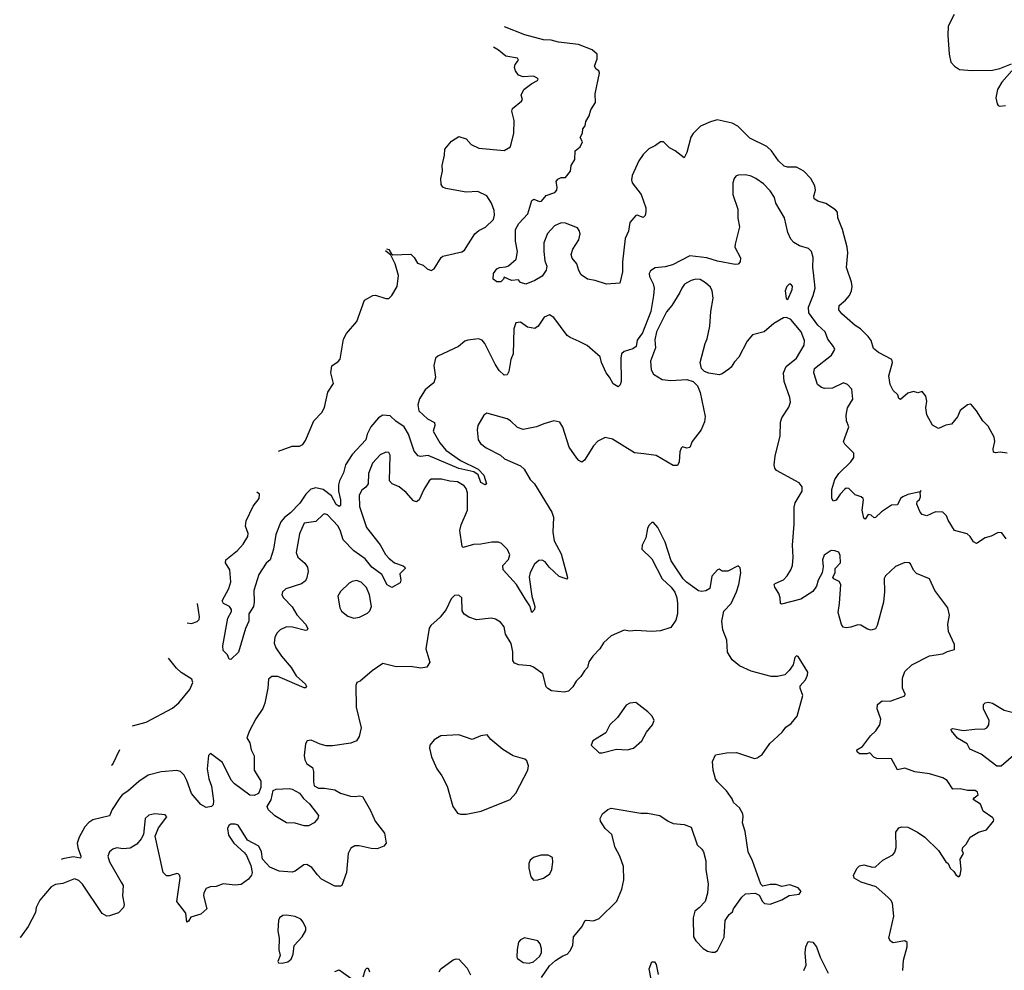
# Model space of a CAD drawing. Extents: x 2220333 to 2384341, y 721037 to 894043.
# Tile 154 of 256: x 2260510 to 2267246, y 832615 to 839122. Entities that reach past the tile are written whole.
import ezdxf

# ---------------------------------------------------------------- set-up
doc = ezdxf.new("R2010")
doc.units = 0

msp = doc.modelspace()

# ---------------------------------------------------------------- linework, layer by layer
at = {"layer": '0CON10XD'}
for points in [[(2266902.2, 839157.8), (2266861.2, 839078.8), (2266858.6, 839015), (2266869.4, 838885), (2266881.3, 838831.3), (2266905, 838803.8), (2266940.5, 838780.5), (2267025, 838773.3), (2267165, 838776), (2267215, 838788), (2267295, 838820)], [(2264860, 838260), (2264815, 838236.9), (2264775, 838200), (2264745.5, 838155), (2264699.5, 838055), (2264695.6, 838025), (2264700, 838005), (2264761.4, 837925), (2264794, 837835), (2264793.9, 837806.1), (2264788, 837782), (2264775, 837767.5), (2264735, 837783.8), (2264725, 837781.2), (2264685, 837733.8), (2264674.1, 837675), (2264651.6, 837625), (2264634.6, 837465), (2264634.4, 837395), (2264615, 837317.5), (2264525, 837310.6), (2264447, 837337), (2264395, 837346.4), (2264352, 837375), (2264334.6, 837404.6), (2264320.5, 837450.5), (2264289.3, 837489.3), (2264283.1, 837515), (2264295, 837552), (2264335.9, 837614.1), (2264343.3, 837656.7), (2264338.1, 837678.1), (2264325, 837696.7), (2264245, 837729.2), (2264215, 837732.3), (2264168.1, 837711.9), (2264120.6, 837659.4), (2264096.5, 837595), (2264095.6, 837534.4), (2264102.4, 837472.4), (2264115.8, 837435), (2264112.3, 837407.7), (2264085, 837366.2), (2264035, 837335.8), (2263972.4, 837312.4), (2263935, 837322.5), (2263921.7, 837341.7), (2263875, 837336), (2263825, 837360), (2263820, 837345), (2263801.7, 837328.3), (2263775, 837327.5), (2263750, 837345), (2263752, 837385), (2263775, 837416.2), (2263793.2, 837426.8), (2263835, 837430), (2263855, 837438), (2263906.8, 837483.2), (2263916.7, 837535), (2263901.4, 837605), (2263902.9, 837685), (2263925, 837725.8), (2263986.8, 837793.2), (2264014.6, 837885.4), (2264027.3, 837892.7), (2264065, 837878.1), (2264079.7, 837880.3), (2264110.6, 837919.4), (2264171.2, 837938.8), (2264183.9, 837956.1), (2264186.7, 837975), (2264180, 838015), (2264190.7, 838029.3), (2264215, 838042.5), (2264245, 838042.5), (2264277.5, 838085), (2264282.5, 838125), (2264307.5, 838165), (2264310, 838225), (2264345, 838252.5), (2264360, 838285), (2264343.8, 838315), (2264360, 838345), (2264362.5, 838375), (2264377.5, 838395), (2264383.3, 838425), (2264406.7, 838465), (2264416.7, 838505), (2264448.8, 838555), (2264446, 838615), (2264477.1, 838755), (2264472.3, 838772.3), (2264454.3, 838784.3), (2264443.1, 838805), (2264460.4, 838855), (2264460.8, 838885), (2264425.4, 838915.4), (2264332.1, 838952.1), (2264195, 838967.7), (2264145, 838982.2), (2264094.6, 838984.6), (2263965, 839017.3), (2263826.8, 839073.1)], [(2263018.3, 837553.4), (2263035, 837548.8), (2263050.7, 837520.7), (2263063.3, 837513.3), (2263185, 837517.5), (2263209.2, 837495), (2263232, 837455), (2263271.2, 837441.2), (2263297.7, 837417.7), (2263325, 837406.2), (2263345, 837416.7), (2263394.2, 837495), (2263405, 837502.9), (2263535, 837533.1), (2263554, 837545), (2263624.6, 837655.4), (2263651.2, 837678.8), (2263697.3, 837702.7), (2263752.2, 837755), (2263758.9, 837785), (2263755.4, 837815.4), (2263737.2, 837867.2), (2263705, 837916), (2263645, 837945.8), (2263565, 837940.8), (2263425, 837966), (2263405.8, 837975.8), (2263394, 837995), (2263391.4, 838035), (2263403.3, 838085), (2263400.8, 838125), (2263417.1, 838195), (2263418.8, 838235), (2263465, 838290), (2263515, 838323.3), (2263565.5, 838305.5), (2263597.6, 838267.6), (2263651.7, 838241.7), (2263825, 838226.9), (2263867.9, 838252.1), (2263890.8, 838345), (2263891.7, 838431.7), (2263875.8, 838495), (2263880.8, 838515), (2263943.8, 838565), (2263948.8, 838575), (2263941.2, 838605), (2263960, 838645), (2264013.3, 838685), (2264053.3, 838705), (2264056.2, 838715), (2264048.8, 838725), (2264025.2, 838735.2), (2263955, 838731.6), (2263923.2, 838743.2), (2263902, 838772), (2263894.6, 838795), (2263898.8, 838815), (2263915.6, 838835), (2263921.4, 838845), (2263915, 838857.8), (2263835, 838873.3), (2263785, 838914.5), (2263752.4, 838933.2)], [(2267297, 838773), (2267230, 838695), (2267200, 838645), (2267187.7, 838587.7), (2267196.1, 838546.1), (2267204, 838534), (2267215, 838530), (2267255, 838533.8)], [(2267265, 836154.5), (2267218, 836162), (2267185, 836156.7), (2267172.5, 836162.5), (2267168.8, 836185), (2267181.2, 836235), (2267176.2, 836265), (2267135, 836340), (2267098, 836375), (2267056.2, 836445), (2267022.5, 836485), (2267015, 836490), (2266995, 836486.7), (2266945, 836445.8), (2266925.6, 836404.4), (2266885, 836352.5), (2266845, 836347.5), (2266795, 836323.8), (2266755, 836346.7), (2266716.5, 836416.5), (2266709.4, 836465), (2266715, 836510), (2266710, 836545), (2266685, 836577.5), (2266655, 836567.5), (2266625, 836576.7), (2266585, 836566.2), (2266535, 836522.5), (2266525, 836530), (2266517.5, 836555), (2266485, 836583.3), (2266464.3, 836625), (2266457, 836683), (2266482, 836775), (2266476, 836795), (2266384.6, 836844.6), (2266351.3, 836871.3), (2266334.4, 836925), (2266315, 836952.5), (2266262, 837005), (2266225, 837029.2), (2266135, 837108.1), (2266114.2, 837135), (2266116, 837165), (2266158.5, 837201.5), (2266186.5, 837235), (2266200.9, 837265), (2266204.7, 837295.3), (2266200.8, 837325), (2266165.9, 837425), (2266175.6, 837525), (2266171.4, 837565), (2266140, 837685), (2266106.9, 837765), (2266103.8, 837805), (2266091.2, 837821.2), (2266025, 837864.2), (2265970.8, 837880.8), (2265946, 837895), (2265943.5, 837915), (2265954.6, 837955), (2265948.7, 837985), (2265922.3, 838035), (2265874.8, 838085), (2265825, 838113.3), (2265762.9, 838112.9), (2265739.4, 838119.4), (2265700.8, 838155), (2265652.2, 838225), (2265622.5, 838255), (2265505, 838311.9), (2265422.8, 838392.8), (2265385, 838414.4), (2265282.7, 838437.3), (2265235, 838424), (2265167.7, 838392.3), (2265117.3, 838342.7), (2265101.9, 838318.1), (2265075, 838213.3), (2265055, 838176.7), (2264995, 838224.3), (2264955, 838244), (2264915, 838285.6), (2264895, 838286.4), (2264860, 838260)], [(2266992.4, 835602.4), (2266905, 835625.8), (2266862.9, 835695), (2266851.2, 835725), (2266825, 835750), (2266775, 835754), (2266715, 835726.2), (2266683.3, 835735), (2266670.5, 835750.5), (2266647.5, 835805), (2266650, 835825), (2266665, 835837.5), (2266673.3, 835855), (2266670, 835890), (2266675, 835890), (2266675, 835900), (2266670, 835890), (2266585, 835871.2), (2266551.2, 835855), (2266535, 835843.8), (2266515, 835802), (2266475, 835798.6), (2266406.9, 835753.1), (2266365, 835714.2), (2266355, 835711.2), (2266335, 835730), (2266315, 835733.8), (2266295, 835702.5), (2266285, 835710), (2266273.1, 835765), (2266283.3, 835835), (2266280, 835845), (2266265.9, 835855.9), (2266225, 835868.8), (2266182.7, 835912.7), (2266165, 835915.8), (2266155, 835909.2), (2266123.1, 835875), (2266095, 835832), (2266075, 835826.7), (2266065.9, 835845.9), (2266067.1, 835905), (2266085.5, 835974.5), (2266115, 836015.7), (2266195, 836095.8), (2266215.7, 836125), (2266217.5, 836155), (2266155, 836216.2), (2266146, 836235), (2266181.4, 836335), (2266167.2, 836377.2), (2266163.3, 836415), (2266173.3, 836465), (2266210.6, 836525), (2266202.6, 836592.6), (2266174.3, 836624.3), (2266145, 836635.7), (2266070.9, 836599.1), (2266015, 836597.5), (2265995, 836604.2), (2265968, 836625), (2265941.9, 836705), (2265947.5, 836735), (2266062.9, 836825), (2266085.5, 836865), (2266078.1, 836885), (2266037.8, 836935), (2266020, 836985), (2265971, 837031), (2265909.7, 837115), (2265906.3, 837155), (2265938.7, 837235), (2265951.8, 837285), (2265940.4, 837390.4), (2265935.6, 837425), (2265938.6, 837495), (2265928, 837535), (2265905.7, 837555.7), (2265845, 837574.2), (2265805.9, 837595.9), (2265785, 837618.8), (2265765.5, 837665.5), (2265743.3, 837765), (2265682, 837865), (2265674, 837905), (2265645, 837951.2), (2265599.5, 837999.5), (2265546, 838035), (2265515, 838050), (2265475, 838059.4), (2265425, 838057.5), (2265409.5, 838050.5), (2265398, 838035), (2265389.2, 838005), (2265388.6, 837925), (2265422, 837825), (2265422.3, 837762.3), (2265434, 837705), (2265403.6, 837586.4), (2265403.3, 837565), (2265441.7, 837491.7), (2265440, 837465), (2265425, 837447.5), (2265405, 837446.2), (2265285, 837468.1), (2265211.7, 837491.7), (2265095, 837505.8), (2264976, 837444), (2264925, 837429.6), (2264857.4, 837422.6), (2264825, 837403.8), (2264817.1, 837385), (2264818.1, 837365), (2264844.6, 837314.6), (2264850.5, 837285), (2264846.9, 837233.1), (2264826.7, 837125), (2264770.8, 836979.2), (2264735, 836928.8), (2264726.5, 836885), (2264705, 836868.2), (2264645, 836851.5), (2264627.5, 836835), (2264621.8, 836805), (2264625.4, 836645), (2264618, 836622), (2264605, 836608.9), (2264570.5, 836630.5), (2264545.9, 836675.9), (2264521.9, 836705), (2264491.1, 836775), (2264481.4, 836815), (2264391.7, 836891.7), (2264338.1, 836918.1), (2264275.5, 836945.5), (2264255, 836960.8), (2264163.4, 837083.4), (2264135, 837101.2), (2264097.5, 837085), (2264057.5, 837025), (2264035, 837007.5), (2263985, 837017.5), (2263935, 837052.5), (2263905, 837047.5), (2263890, 837005), (2263886.9, 836835), (2263870.8, 836795), (2263856.8, 836713.2), (2263845, 836691.2), (2263825, 836688), (2263791.1, 836721.1), (2263761.8, 836765), (2263692.9, 836905), (2263675, 836928), (2263648.1, 836938.1), (2263575, 836928.8), (2263555, 836920.5), (2263511.4, 836885), (2263370.7, 836819.3), (2263355, 836805.4), (2263344.3, 836755), (2263355.4, 836674.6), (2263342.8, 836637.2), (2263325, 836621.4), (2263285, 836588.6), (2263245, 836526), (2263234.6, 836485), (2263240.9, 836445), (2263300.2, 836390.2), (2263348.6, 836365), (2263350, 836345), (2263338, 836305), (2263384.4, 836225), (2263424.4, 836175), (2263525, 836104.6), (2263645.5, 836045), (2263685, 836003.1), (2263703.3, 835945), (2263695, 835938.8), (2263665, 835954.6), (2263647.1, 836007.1), (2263617, 836027), (2263515, 836050), (2263305, 836139.2), (2263251.2, 836131.2), (2263235, 836136.2), (2263208.7, 836168.7), (2263170.6, 836285), (2263140.8, 836335), (2263083.5, 836373.5), (2263045, 836410.4), (2262995, 836413.9), (2262965, 836396.2), (2262912.1, 836335), (2262888.2, 836285), (2262878.2, 836245), (2262783.6, 836145), (2262739.1, 836075), (2262725, 836019.2), (2262697.5, 835965), (2262691.5, 835938.5), (2262690.9, 835895), (2262704.1, 835835), (2262704.4, 835795.6), (2262695, 835790.6), (2262675, 835802.3), (2262642.8, 835862.8), (2262585, 835907.1), (2262535, 835917.5), (2262502.2, 835907.8), (2262467.3, 835875), (2262427.2, 835812.8), (2262362.6, 835747.4), (2262321.1, 835715), (2262297.5, 835685), (2262262.2, 835597.8), (2262247, 835497), (2262224, 835425), (2262195, 835401.4), (2262145.5, 835325), (2262111.9, 835215), (2262114.6, 835135.4), (2262109.4, 835105), (2262076.9, 835055), (2262078.5, 835005), (2262054.6, 834955.4), (2262006.9, 834793.1), (2261955, 834742), (2261942.5, 834745), (2261932.5, 834775), (2261903, 834803), (2261900, 834835), (2261934.4, 835025), (2261958.7, 835071.3), (2261959.2, 835085), (2261945, 835104.2), (2261905, 835126.2), (2261894.2, 835145), (2261940.6, 835229.4), (2261954.7, 835275), (2261947.1, 835357.1), (2261916.9, 835405), (2261919.4, 835425), (2262000.5, 835489.5), (2262037.9, 835532.1), (2262070.4, 835585), (2262072.3, 835605), (2262055.3, 835655), (2262059.4, 835690.6), (2262107.8, 835792.2), (2262148.9, 835845), (2262151.1, 835875), (2262132.7, 835888.8)], [(2262281.6, 836168.6), (2262375, 836201.9), (2262425, 836203.5), (2262447, 836213), (2262465, 836241.4), (2262522.8, 836377.2), (2262576.1, 836433.9), (2262595, 836467.5), (2262617.8, 836572.2), (2262657.8, 836632.2), (2262639.5, 836705), (2262645, 836752.5), (2262687.8, 836782.2), (2262701.3, 836798.7), (2262725.5, 836935), (2262746.2, 836975), (2262815.4, 837055), (2262867.8, 837202.2), (2262925, 837233.3), (2262943.4, 837236.6), (2263015, 837213.5), (2263035, 837214.4), (2263055, 837234.3), (2263092.2, 837295), (2263100.8, 837370.8), (2263079.7, 837449.7), (2263049.3, 837509.3), (2263011.6, 837540.8)], [(2266552.6, 832612.6), (2266556.7, 832685), (2266582.5, 832775), (2266581.2, 832805), (2266565, 832816.7), (2266485, 832803.3), (2266467.5, 832815), (2266456.7, 832835), (2266490.8, 832985), (2266480, 833075), (2266470, 833095), (2266448.8, 833115), (2266370, 833185), (2266267.3, 833217.3), (2266218.8, 833245), (2266214.2, 833265), (2266240, 833315), (2266255, 833330), (2266285, 833336), (2266345, 833320), (2266365, 833323.8), (2266415, 833368), (2266484.2, 833405.8), (2266496.8, 833423.2), (2266505.7, 833455), (2266505, 833560), (2266525, 833590), (2266545, 833596.2), (2266585, 833593.8), (2266651.2, 833561.2), (2266703.3, 833525), (2266795, 833433.8), (2266845, 833357.5), (2266862.5, 833345), (2266876.2, 833315), (2266901.7, 833291.7), (2266916.2, 833265), (2266935, 833254), (2266944.1, 833265.9), (2266950.6, 833305), (2266944.4, 833375.6), (2266966, 833415), (2266957.5, 833435), (2266962.5, 833455), (2266985, 833477.5), (2267012.5, 833525), (2267069.3, 833560.7), (2267125, 833576.7), (2267172.5, 833635), (2267173.3, 833645), (2267167.7, 833657.7), (2267102.5, 833705), (2267083, 833753), (2267033, 833783), (2267040, 833795), (2267067.5, 833815), (2267063.3, 833835), (2267047.5, 833845), (2266995, 833846.5), (2266945, 833856.2), (2266895, 833854), (2266855, 833914), (2266825, 833932.9), (2266735, 833960), (2266635, 833973.8), (2266565, 833998), (2266515, 833986.7), (2266475, 834063.3), (2266375, 834065.6), (2266353.6, 834073.6), (2266325, 834103.3), (2266305, 834097.5), (2266255, 834097.5), (2266239.3, 834109.3), (2266237.5, 834125), (2266275, 834146.7), (2266329.7, 834220.3), (2266368, 834255), (2266395.5, 834294.5), (2266401.9, 834335), (2266375.8, 834405), (2266378.8, 834435), (2266410.3, 834459.7), (2266465, 834458), (2266565, 834492.5), (2266566.7, 834505), (2266550, 834545), (2266550, 834615), (2266565, 834660), (2266613.3, 834705), (2266735, 834768), (2266825, 834780), (2266857, 834797), (2266905, 834810), (2266905.7, 834845.7), (2266864.3, 834935), (2266860, 834985), (2266871.5, 835045), (2266859.5, 835095), (2266771.1, 835215), (2266734.2, 835294.2), (2266645, 835332), (2266624.5, 835354.5), (2266605, 835396.2), (2266594.1, 835404.1), (2266565, 835406), (2266501.7, 835378.3), (2266434.2, 835315), (2266423.1, 835296.9), (2266425.6, 835205), (2266420, 835135), (2266376, 834974), (2266365, 834952.5), (2266335, 834943.3), (2266309.3, 834949.3), (2266265, 834977.5), (2266245, 834980), (2266195, 834963.3), (2266165, 834960), (2266143.9, 834963.9), (2266131.7, 834981.7), (2266108.8, 835065), (2266119.6, 835125), (2266127.5, 835255), (2266116.2, 835276.2), (2266078.8, 835295), (2266074, 835305), (2266090, 835335), (2266090, 835365), (2266125.6, 835405), (2266124.2, 835455), (2266115, 835476), (2266086.8, 835486.8), (2266062.4, 835487.6), (2266014.5, 835455.5), (2266002, 835425), (2266005.8, 835375.8), (2266000, 835335), (2265971.9, 835285), (2265961.4, 835245), (2265935, 835207.5), (2265855, 835154.3), (2265721.3, 835121.3), (2265715.8, 835125.8), (2265713.1, 835165), (2265703, 835193), (2265675, 835237.5), (2265672.5, 835255), (2265677.3, 835262.7), (2265735, 835288.1), (2265760.5, 835315), (2265785.3, 835355), (2265797.5, 835385), (2265802, 835442), (2265797.1, 835525), (2265807.6, 835667.6), (2265808.1, 835785), (2265815.7, 835815), (2265862, 835895), (2265863.8, 835925), (2265842.3, 835952.3), (2265687, 836037), (2265675, 836052.5), (2265670.8, 836075), (2265678.6, 836135), (2265713.6, 836273.6), (2265713.9, 836366.1), (2265725, 836397.5), (2265771.2, 836468.8), (2265784, 836505), (2265779.4, 836535), (2265740, 836645), (2265735.4, 836705), (2265753, 836747), (2265825, 836806.2), (2265875.8, 836894.2), (2265879.7, 836925), (2265855.3, 836985), (2265785, 837070), (2265755, 837083.3), (2265735, 837080.6), (2265668.3, 837041.7), (2265602.5, 836985), (2265523.8, 836965), (2265487.9, 836922.1), (2265428.7, 836811.3), (2265399.7, 836780.3), (2265377.3, 836742.7), (2265360.7, 836729.3), (2265315, 836696.7), (2265295, 836690), (2265225, 836702.5), (2265193.9, 836713.9), (2265173.6, 836733.6), (2265166.2, 836775), (2265200, 836905), (2265213.7, 836936.3), (2265230.6, 837025), (2265237.8, 837125), (2265253.5, 837215), (2265248.2, 837265), (2265235, 837290.6), (2265201.2, 837321.2), (2265165, 837342.5), (2265135, 837346.4), (2265102.6, 837337.4), (2265058.5, 837311.5), (2265038.8, 837285), (2265025.9, 837254.1), (2264970.6, 837165), (2264935, 837122.5), (2264866.5, 836985), (2264855, 836930), (2264859.6, 836875), (2264824.4, 836785), (2264829.2, 836725), (2264845, 836696.2), (2264905, 836660), (2264965, 836652.5), (2265075, 836658.8), (2265116.4, 836646.4), (2265146.1, 836616.1), (2265165, 836570), (2265198.8, 836405), (2265195, 836370), (2265171.2, 836315), (2265111.2, 836235), (2265095, 836192.5), (2265075, 836190), (2265045, 836197.5), (2265035, 836190), (2265026.2, 836165), (2265021.2, 836095), (2265010.7, 836069.3), (2264980.5, 836070.5), (2264865, 836138.6), (2264780.9, 836150.9), (2264715, 836156), (2264565, 836250), (2264515, 836262.9), (2264465, 836235.8), (2264435, 836206), (2264375, 836106.7), (2264355, 836093.3), (2264335, 836103.8), (2264320.7, 836120.7), (2264270, 836195), (2264225, 836332.5), (2264205, 836366.7), (2264165, 836376.2), (2264095, 836356.2), (2264045.7, 836334.3), (2263955, 836316), (2263915, 836330), (2263868.8, 836375), (2263845, 836389.2), (2263705, 836428), (2263684.2, 836415.8), (2263644.2, 836345), (2263639.2, 836315), (2263647.1, 836245), (2263661.7, 836221.7), (2263700.5, 836190.5), (2263800.3, 836140.3), (2263826.8, 836116.8), (2263935, 836068.1), (2263962, 836045), (2264002.9, 835975), (2264032.9, 835945), (2264151.3, 835751.3), (2264162.7, 835717.3), (2264156.5, 835615), (2264166.5, 835555), (2264214.2, 835465), (2264256.7, 835303.3), (2264255, 835293.3), (2264200.8, 835310.8), (2264132, 835375), (2264105, 835411.2), (2264085, 835422), (2264060.5, 835419.5), (2264030.8, 835395), (2264002.9, 835337.1), (2263994.5, 835305), (2264013.1, 835175), (2264033.1, 835105), (2264031.5, 835085), (2264014.3, 835065), (2263999.2, 835109.2), (2263967.1, 835157.1)], [(2265765, 837207.5), (2265795.8, 837275), (2265796.8, 837296.8), (2265785, 837312), (2265775, 837310.8), (2265757.5, 837295), (2265747.1, 837265), (2265752.7, 837212.7), (2265765, 837207.5)], [(2263967.1, 835157.1), (2263907.9, 835255), (2263818.6, 835355), (2263815.8, 835385), (2263855, 835428), (2263862.1, 835457.9), (2263848.2, 835495), (2263805, 835535.4), (2263785, 835545.9), (2263740, 835545), (2263665, 835531.1), (2263615, 835529.5), (2263545, 835508), (2263538, 835515), (2263520.9, 835625), (2263530.9, 835665), (2263574.6, 835765), (2263573.6, 835883.6), (2263565, 835913.8), (2263551.1, 835931.1), (2263505, 835959.5), (2263453.1, 835963.1), (2263395, 835977.8), (2263325, 835976.5), (2263311.9, 835965), (2263274.5, 835905), (2263243.6, 835835), (2263225, 835822.3), (2263205, 835828.2), (2263154.6, 835885), (2263105, 835923.8), (2263057.5, 835945), (2263040.6, 835965), (2263045, 836140), (2263035, 836160), (2263015, 836160.8), (2262975, 836142.5), (2262923.2, 836086.8), (2262897.3, 836015), (2262893.1, 835945), (2262878, 835922), (2262849.5, 835900.5), (2262831.8, 835868.2), (2262835, 835790), (2262882, 835645), (2262976.2, 835526.2), (2263011.9, 835461.9), (2263035, 835435.6), (2263075, 835404.6), (2263132.6, 835382.6), (2263143.8, 835375), (2263146.2, 835365), (2263111.7, 835328.3), (2263117.9, 835285), (2263113.2, 835266.8), (2263055, 835235.5), (2263025, 835253.5), (2262988.1, 835325), (2262919.6, 835375), (2262872.5, 835432.5), (2262795.6, 835485.6), (2262722.2, 835562.2), (2262705, 835621.9), (2262688.6, 835655), (2262615, 835733.3), (2262595, 835740), (2262585, 835735.6), (2262535, 835687.8), (2262456, 835675), (2262425, 835603.3), (2262401.5, 835475), (2262412.7, 835442.7), (2262460.8, 835400.8), (2262478.9, 835375), (2262483.5, 835345), (2262473.1, 835295), (2262462.2, 835277.8), (2262438.8, 835261.2), (2262330, 835225), (2262308.8, 835205), (2262304.2, 835185), (2262313.8, 835165), (2262373.3, 835103.3), (2262405, 835048.6), (2262466.2, 834985), (2262481.9, 834955), (2262476.4, 834943.6), (2262465, 834941.1), (2262376.8, 834963.2), (2262334.1, 834965.9), (2262292.2, 834945), (2262271.9, 834925), (2262254.6, 834895.4), (2262250.5, 834855), (2262262.9, 834822.9), (2262300, 834765), (2262367.3, 834687.3), (2262401.6, 834631.6), (2262465, 834572.5), (2262472.5, 834555), (2262465, 834547.5), (2262455, 834548.8), (2262275, 834625.6), (2262234.3, 834625.7), (2262211.4, 834608.6), (2262206.8, 834546.8), (2262186.9, 834443.1), (2262172.2, 834407.8), (2262125, 834335.8), (2262081.9, 834255), (2262064.2, 834205), (2262085, 834172.5), (2262094.4, 834125), (2262113.7, 834083.7), (2262113.6, 833985), (2262158.5, 833908.5), (2262160, 833865), (2262144.2, 833825.8), (2262115, 833810.4), (2262085, 833812.9), (2261980.1, 833890.1), (2261956.8, 833916.8), (2261897.1, 834037.1), (2261815, 834098), (2261801.2, 834085), (2261791.5, 833995), (2261804.5, 833925), (2261822.5, 833875), (2261835.4, 833775), (2261833.2, 833746.8), (2261822, 833735), (2261785, 833730), (2261749.5, 833749.5), (2261685, 833824), (2261653.8, 833915), (2261635, 833950), (2261610, 833975), (2261585, 833982.3), (2261477.1, 833972.9), (2261389.9, 833950.1), (2261325, 833906.9), (2261249.7, 833840.3), (2261211.3, 833815), (2261195, 833795.4), (2261142.7, 833715), (2261125, 833672.5), (2261010.8, 833645), (2260982.8, 833627.2), (2260955, 833596.5), (2260916.2, 833525), (2260903.8, 833485), (2260906.9, 833455), (2260928.9, 833395), (2260926.8, 833383.2), (2260875, 833390.9), (2260805, 833378.9), (2260794.6, 833373.5)], [(2264080.6, 832565), (2264134.7, 832645), (2264175, 832682.1), (2264225, 832714.4), (2264255, 832726), (2264274.3, 832745.7), (2264294.3, 832785), (2264298, 832845), (2264358, 832915), (2264376, 832954), (2264385, 832958.8), (2264435, 832954), (2264475, 832968.8), (2264595, 833087.5), (2264628.8, 833171.2), (2264643.8, 833235), (2264641.2, 833325), (2264616.7, 833395), (2264584.3, 833455), (2264560, 833545), (2264514.5, 833584.5), (2264484, 833635), (2264480.8, 833655), (2264498, 833685), (2264534.5, 833715.5), (2264555.7, 833724.3), (2264759.3, 833689.3), (2264805, 833691.2), (2264890, 833675), (2264946.4, 833636.4), (2264980.8, 833620.8), (2265055, 833613.8), (2265103.6, 833593.6), (2265144.1, 833474.1), (2265177.5, 833445), (2265188.8, 833425), (2265203.8, 833365), (2265204, 833305), (2265220, 833205), (2265216.4, 833143.6), (2265200, 833085), (2265158.7, 833041.3), (2265129.5, 833020.5), (2265117.5, 832975), (2265120.8, 832845), (2265135, 832816.2), (2265185, 832763.8), (2265216.1, 832746.1), (2265245, 832738.8), (2265265, 832738.8), (2265285, 832750), (2265329.5, 832840.5), (2265336.2, 832955), (2265364.1, 832995.9), (2265387.5, 833015), (2265393.3, 833035), (2265450, 833115), (2265475, 833137.5), (2265541.7, 833141.7), (2265570, 833130), (2265592.5, 833085), (2265605, 833072.5), (2265645, 833066.7), (2265725, 833096.7), (2265775, 833126.7), (2265843.6, 833136.4), (2265856.4, 833153.6), (2265835, 833180), (2265779.3, 833199.3), (2265725, 833187.5), (2265685, 833202.5), (2265645, 833202.5), (2265595, 833190), (2265580, 833205), (2265523.3, 833365), (2265493.3, 833425), (2265473.3, 833565), (2265453.8, 833625), (2265460, 833665), (2265456.7, 833685), (2265435, 833727.5), (2265393.9, 833763.9), (2265385, 833787.5), (2265345, 833842.5), (2265283.9, 833903.9), (2265270, 833925), (2265253.3, 833985), (2265250, 834045), (2265269.3, 834090.7), (2265345, 834103.8), (2265415, 834106.2), (2265536.1, 834063.9), (2265555, 834068.8), (2265588.7, 834091.3), (2265642.3, 834167.7), (2265725.7, 834245), (2265751.2, 834278.8), (2265787.5, 834305), (2265829.2, 834355), (2265868.8, 834495), (2265849.2, 834545), (2265848.8, 834561.2), (2265885, 834604.2), (2265900.4, 834635), (2265902.1, 834655), (2265835, 834762.5), (2265825, 834767.5), (2265813.3, 834755), (2265801.2, 834705), (2265775, 834666.2), (2265745, 834638), (2265694.1, 834625.9), (2265650, 834625), (2265515, 834661.4), (2265435, 834700), (2265385, 834740), (2265353, 834793), (2265347.5, 834875), (2265321.1, 834945), (2265314.2, 835005), (2265327.3, 835072.7), (2265378, 835125), (2265412.9, 835205), (2265428.9, 835255), (2265442.5, 835335), (2265438.8, 835368.8), (2265425, 835382.5), (2265355, 835347.5), (2265315, 835347.5), (2265295, 835360), (2265283.6, 835356.4), (2265246.1, 835313.9), (2265230.7, 835229.3), (2265205, 835212.5), (2265175, 835206.7), (2265155, 835213.3), (2265071.2, 835271.2), (2265048.8, 835295), (2264967.6, 835417.6), (2264926, 835545), (2264876.7, 835645), (2264845, 835680), (2264835, 835680), (2264815, 835660), (2264805, 835640), (2264794.2, 835575), (2264768.8, 835525), (2264766.7, 835496.7), (2264835, 835431.2), (2264905.6, 835295.6), (2264967.6, 835237.6), (2264992.7, 835202.7), (2265005.7, 835165), (2265009.2, 835125), (2265010, 835055), (2264997.8, 835012.2), (2264965, 834962.5), (2264895, 834938), (2264835, 834934), (2264725, 834940.8), (2264685, 834935.8), (2264645, 834942.9), (2264557.5, 834905), (2264505, 834857.5), (2264480, 834815), (2264430, 834765), (2264404.1, 834725.9), (2264395, 834687.5), (2264373.3, 834665), (2264350, 834625), (2264316.2, 834595), (2264293.3, 834555), (2264264.1, 834525.9), (2264235, 834519.2), (2264148.3, 834528.3), (2264123.6, 834543.6), (2264112.5, 834555), (2264088, 834645), (2264025, 834690.8), (2264005, 834698.6), (2263925, 834705.6), (2263895, 834716.2), (2263884.2, 834735), (2263884.1, 834795.9), (2263872.1, 834852.1), (2263834.6, 834914.6), (2263825.4, 834965.4), (2263798.3, 834998.3), (2263765, 835018), (2263735.7, 835025.7), (2263635, 835014.4), (2263581.7, 835031.7), (2263551.7, 835051.7), (2263538.1, 835075), (2263534.2, 835165), (2263515, 835182.5), (2263485, 835180), (2263462.8, 835157.2), (2263426.9, 835085), (2263387.6, 835032.4), (2263323.8, 834975), (2263312.2, 834957.8), (2263289.4, 834815), (2263316, 834725), (2263295, 834690), (2263255, 834682), (2263183.9, 834693.9), (2263085, 834692), (2262995, 834714), (2262922, 834665), (2262840, 834595), (2262816.1, 834583.9), (2262808.8, 834565), (2262812.5, 834415), (2262845.8, 834275), (2262832.5, 834215), (2262813.4, 834186.6), (2262775, 834169.4), (2262648.8, 834151.2), (2262607.7, 834152.3), (2262565, 834162.5), (2262505, 834191.2), (2262477.5, 834185), (2262465.9, 834164.1), (2262455.8, 834085), (2262460.8, 834055), (2262475, 834028.8), (2262514, 834004), (2262520.8, 833975), (2262519.2, 833905), (2262525, 833877.5), (2262555, 833860.8), (2262595, 833862.5), (2262665, 833851.2), (2262705, 833828), (2262773.8, 833806.2), (2262805, 833804), (2262835, 833810), (2262855, 833803.8), (2262909.1, 833709.1), (2262941.2, 833635), (2263005, 833552.5), (2263016.7, 833485), (2263000, 833465), (2262955, 833446.2), (2262915, 833448), (2262832.7, 833467.3), (2262803, 833467), (2262775, 833451.2), (2262757.1, 833415), (2262745.8, 833285), (2262713.6, 833196.4), (2262705, 833190), (2262665, 833191.2), (2262575, 833238), (2262547.8, 833267.8), (2262508.3, 833318.3), (2262475, 833339.4), (2262453.6, 833336.4), (2262395, 833292.5), (2262374.2, 833285.8), (2262285, 833294.5), (2262221.4, 833321.4), (2262170, 833375), (2262163.1, 833425), (2262145, 833463.8), (2262068.8, 833505), (2262005, 833608), (2261985, 833615.6), (2261954.5, 833615.5), (2261940, 833605), (2261931.8, 833585), (2261939.5, 833539.5), (2261973.8, 833485), (2262048.7, 833418.7), (2262060.9, 833400.9), (2262091.1, 833331.1), (2262100.6, 833285), (2262096.9, 833265), (2262075, 833239.2), (2262025, 833202.9), (2261985, 833197.1), (2261902.3, 833207.7), (2261855, 833188), (2261814.1, 833185.9), (2261785, 833173.8), (2261769.4, 833145), (2261768.1, 833125), (2261790, 833035), (2261748.3, 832998.3)], [(2267258.8, 835568.8), (2267228.7, 835608.7), (2267205, 835612.5), (2267155, 835586.7), (2267115, 835574.2), (2267055, 835536.2), (2267035, 835546.7), (2267012, 835585), (2266992.4, 835602.4)], [(2262795, 835024.3), (2262835, 835032.9), (2262889.8, 835060.2), (2262905.7, 835075), (2262916.9, 835105), (2262904, 835184), (2262881.5, 835235), (2262845, 835270.6), (2262815, 835282.9), (2262785, 835277.1), (2262765, 835263.8), (2262705, 835208.8), (2262687.5, 835175), (2262700, 835095), (2262712.1, 835072.1), (2262755, 835039.2), (2262795, 835024.3)], [(2261655.8, 834992.2), (2261685, 834988.9), (2261725, 835001.4), (2261736.9, 835015), (2261739.1, 835035), (2261727.2, 835126.4)], [(2261281.8, 834289.3), (2261375, 834313.8), (2261555, 834410), (2261598, 834445), (2261675, 834536.2), (2261694.2, 834585), (2261688.1, 834608.1), (2261615, 834652.5), (2261582, 834682), (2261528.2, 834752.4)], [(2264495, 834103.8), (2264592.3, 834127.7), (2264665, 834124), (2264710, 834135), (2264766.2, 834185), (2264797.5, 834245), (2264840, 834295), (2264850, 834325), (2264837.5, 834355), (2264807.5, 834385), (2264725, 834447.5), (2264685, 834443.3), (2264659.3, 834430.7), (2264598.8, 834345), (2264546.7, 834295), (2264519.5, 834240.5), (2264430, 834185), (2264420, 834155), (2264475, 834103.8), (2264495, 834103.8)], [(2267325, 834099.4), (2267225, 834011.2), (2267195, 834011.2), (2267086.7, 834095), (2267009.5, 834129.5), (2266992, 834165), (2266925, 834203.5), (2266885.7, 834255), (2266883.3, 834265), (2266895, 834269.5), (2266965, 834255.5), (2267045.3, 834265.3), (2267112.5, 834267.5), (2267126, 834275), (2267139.2, 834295), (2267142.5, 834325), (2267104.3, 834405.7), (2267104, 834435), (2267115, 834446), (2267135, 834449.2), (2267165, 834442.9), (2267245.4, 834395.4), (2267335, 834373.8)], [(2263525, 833682.5), (2263565, 833683.3), (2263667.5, 833705), (2263865, 833783.8), (2263905, 833827.5), (2263986.7, 833985), (2263990, 834015), (2263979.3, 834049.3), (2263965, 834060), (2263885, 834084), (2263815.9, 834125.9), (2263732.5, 834195), (2263707, 834227), (2263665, 834220), (2263605, 834194.3), (2263515, 834225.8), (2263390.7, 834219.3), (2263345, 834192.5), (2263316.2, 834155), (2263313.8, 834135), (2263326.7, 834075), (2263363.8, 833995), (2263398.8, 833945), (2263433.8, 833875), (2263473.3, 833735), (2263505, 833690), (2263525, 833682.5)], [(2261137.6, 834018.2), (2261146, 834025), (2261195, 834126.2)], [(2262485, 833603.9), (2262455, 833603.9), (2262395, 833621), (2262334.9, 833624.9), (2262255, 833671.8), (2262209.7, 833715), (2262202.9, 833735), (2262229.3, 833780.7), (2262243.7, 833846.3), (2262265, 833853.9), (2262355, 833860.1), (2262375, 833855.5), (2262425, 833828.3), (2262450.8, 833790.8), (2262492, 833755), (2262554.8, 833675), (2262549.7, 833655), (2262525.5, 833624.5), (2262485, 833603.9)], [(2261748.3, 832998.3), (2261681.7, 832978.3), (2261665, 832950), (2261653.6, 832943.6), (2261645.7, 833005), (2261586, 833085), (2261608.1, 833245), (2261605, 833263.3), (2261595, 833276.2), (2261585, 833278), (2261535, 833260.8), (2261515, 833260.8), (2261492.2, 833285), (2261437.7, 833532.3), (2261458.9, 833591.1), (2261516.2, 833665), (2261505, 833680), (2261434.2, 833685.8), (2261394.1, 833675.9), (2261367.5, 833655), (2261356.2, 833545), (2261342, 833515), (2261311.7, 833478.3), (2261265, 833450), (2261215.7, 833445.7), (2261175, 833453.8), (2261147.5, 833445), (2261123.8, 833425), (2261114, 833395), (2261125, 833357.5), (2261205, 833218), (2261217.5, 833195), (2261214, 833125), (2261224, 833065), (2261221.2, 833045), (2261185, 833008.8), (2261125, 832988.6), (2261105, 832985.7), (2261075, 833004.2), (2260940.5, 833205), (2260915, 833229.1), (2260885, 833240.5), (2260805, 833209.1), (2260755, 833202.2), (2260726, 833185), (2260648, 833095), (2260622.9, 833045), (2260618.7, 833011.3), (2260567.1, 832915), (2260515, 832842.7), (2260509.9, 832838.3)], [(2264025, 833232.5), (2264055, 833233.3), (2264093.6, 833246.4), (2264136.7, 833275), (2264150, 833305), (2264157.5, 833355), (2264155, 833387.5), (2264125, 833402.5), (2264075, 833402.5), (2264025, 833387.5), (2264001.7, 833368.3), (2263993.3, 833345), (2263993.3, 833315), (2264007.5, 833255), (2264025, 833232.5)], [(2262305, 832664), (2262345, 832673.8), (2262367.9, 832692.1), (2262380.8, 832725), (2262388.8, 832785), (2262442.5, 832845), (2262466.4, 832886.4), (2262466.7, 832905), (2262448.8, 832945), (2262434.1, 832964.1), (2262395, 832983.8), (2262335, 832992), (2262310.8, 832989.2), (2262287.5, 832975), (2262280, 832955), (2262276.2, 832885), (2262286, 832835), (2262283.8, 832755), (2262291.2, 832715), (2262276.7, 832675), (2262280, 832665), (2262305, 832664)], [(2263995, 832662.9), (2264025, 832673.1), (2264065, 832709.5), (2264079.2, 832735), (2264080.9, 832760.9), (2264071.4, 832795), (2264055, 832815.8), (2263964.1, 832835.9), (2263935.9, 832824.1), (2263922.7, 832807.3), (2263913, 832757), (2263912, 832705), (2263916.7, 832695), (2263955, 832668), (2263995, 832662.9)], [(2265875, 832613.8), (2265890.8, 832650.8), (2265884.2, 832735), (2265888, 832775), (2265905, 832812.5), (2265935, 832808), (2265962, 832775), (2265986, 832705), (2266041.2, 832595)], [(2263380, 832605), (2263390, 832625), (2263475, 832686.2), (2263495, 832693.3), (2263515, 832690), (2263570.3, 832630.3), (2263593, 832583)], [(2264830.8, 832555), (2264817.5, 832625), (2264835, 832673.3), (2264853.6, 832673.6), (2264863.8, 832655), (2264878.8, 832585)], [(2262665, 832607.5), (2262695, 832617.5), (2262775, 832562)], [(2262859.3, 832570.7), (2262875, 832620), (2262885, 832630), (2262895, 832630), (2262902.5, 832605)]]:
    msp.add_lwpolyline(points, dxfattribs=at)

doc.saveas('drawing.dxf')
